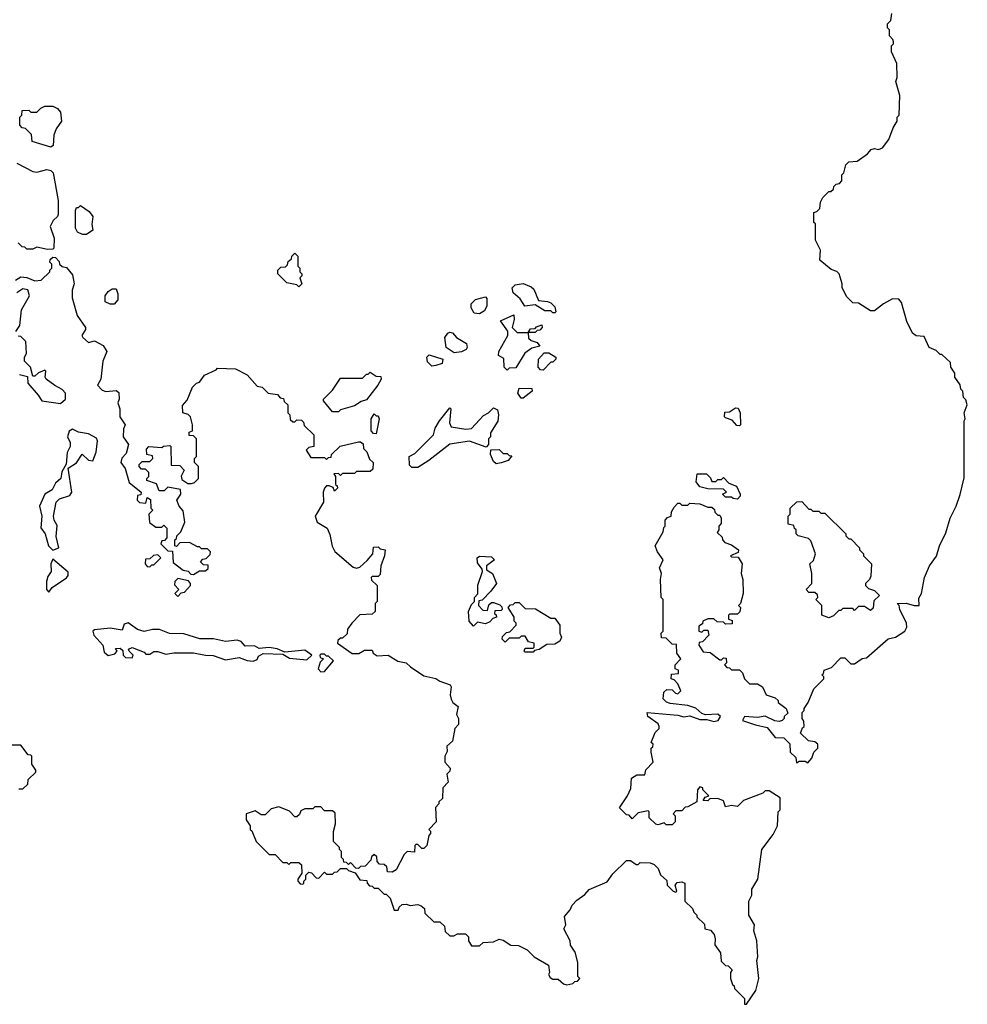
# Model space of a CAD drawing. Extents: x 1861455 to 2058065, y 200073 to 437907.
# Tile 237 of 256: x 1932039 to 1936812, y 297375 to 302336. Entities that reach past the tile are written whole.
import ezdxf

# ---------------------------------------------------------------- set-up
doc = ezdxf.new("R2010")
doc.units = 0

msp = doc.modelspace()

# ---------------------------------------------------------------- linework, layer by layer
at = {"layer": '0CON05XD'}
for points in [[(1935745, 298783.8), (1935805, 298770), (1935845, 298720), (1935888.3, 298718.3), (1935918.3, 298688.3), (1935920, 298645), (1935948.3, 298618.3), (1935951.7, 298591.7), (1935965, 298600), (1935995, 298600), (1936008.3, 298591.7), (1936030, 298615), (1936040, 298645), (1936060, 298665), (1936060, 298685), (1936045, 298697.5), (1936013, 298703), (1935971.7, 298741.7), (1935981.7, 298768.3), (1935990, 298775), (1935988.3, 298801.7), (1935980, 298815), (1935980, 298845), (1935990, 298855), (1935990, 298865), (1936010, 298895), (1936040, 298965), (1936090, 299015), (1936090, 299025), (1936080, 299035), (1936088.3, 299041.7), (1936091.7, 299058.3), (1936128.3, 299071.7), (1936175, 299120), (1936195, 299120), (1936225, 299090), (1936245, 299090), (1936283, 299117), (1936305, 299120), (1936413, 299217), (1936450, 299225), (1936497.5, 299255), (1936507.5, 299275), (1936506.7, 299295), (1936472.5, 299365), (1936470, 299385), (1936460, 299395), (1936503.9, 299396.1), (1936545, 299384), (1936570, 299385), (1936568.3, 299421.7), (1936582.5, 299445), (1936597.5, 299525), (1936622.5, 299585), (1936657, 299633), (1936672.5, 299685), (1936705, 299750), (1936726.7, 299825), (1936756.7, 299885), (1936776.4, 299943.6), (1936797, 300027), (1936797.5, 300315), (1936802.5, 300325), (1936797.5, 300355), (1936812.5, 300395), (1936805, 300420), (1936793, 300433), (1936790, 300465), (1936780, 300475), (1936777, 300497), (1936750, 300535), (1936750, 300555), (1936730, 300585), (1936728.3, 300608.3), (1936685, 300650), (1936675, 300650), (1936655, 300670), (1936620, 300685), (1936595, 300740), (1936555, 300742.5), (1936537, 300757), (1936507.5, 300815), (1936481.7, 300911.7), (1936468.3, 300928.3), (1936435, 300930), (1936390, 300905), (1936345, 300870), (1936325, 300870), (1936265, 300907.5), (1936235, 300910), (1936205, 300940), (1936182.5, 300985), (1936182.5, 301005), (1936167.5, 301055), (1936155, 301067.5), (1936127, 301077), (1936070, 301125), (1936072.5, 301175), (1936047.5, 301225), (1936047.5, 301307.5), (1936040, 301315), (1936040, 301365), (1936055, 301370), (1936070, 301385), (1936073, 301417), (1936085, 301440), (1936115, 301470), (1936125, 301470), (1936138.3, 301481.7), (1936140, 301495), (1936151.7, 301508.3), (1936168.3, 301511.7), (1936180, 301525), (1936180, 301555), (1936190, 301565), (1936200, 301605), (1936215, 301620), (1936257, 301623), (1936309.3, 301660.7), (1936328.3, 301681.7), (1936345, 301687.5), (1936365, 301682.5), (1936385, 301690), (1936417, 301733), (1936438.3, 301791.7), (1936460, 301825), (1936460, 301845), (1936470, 301855), (1936472.5, 301955), (1936452.5, 302025), (1936460, 302045), (1936457.5, 302115), (1936430, 302175), (1936430, 302205), (1936440, 302215), (1936440, 302225), (1936437, 302237), (1936420, 302255), (1936420, 302285), (1936410, 302295), (1936410, 302315), (1936427.5, 302332.5), (1936433, 302367)], [(1932195, 301693.3), (1932101.7, 301721.7), (1932098.3, 301758.3), (1932068.3, 301788.3), (1932051.7, 301791.7), (1932040, 301805), (1932040, 301845), (1932050, 301855), (1932051.7, 301878.3), (1932085, 301880), (1932095, 301870), (1932125, 301870), (1932145, 301890), (1932165, 301900), (1932205, 301900), (1932229.3, 301889.3), (1932245, 301870), (1932250, 301825), (1932223, 301787), (1932210, 301755), (1932207, 301703), (1932195, 301693.3)], [(1932025, 301612.5), (1932105, 301571.2), (1932125, 301568.8), (1932175, 301582), (1932195.7, 301575.7), (1932206.7, 301565), (1932232.5, 301425), (1932232.5, 301355), (1932230, 301345), (1932207.5, 301325), (1932192.5, 301295), (1932212.5, 301235), (1932210, 301185), (1932205, 301180), (1932178.3, 301178.3), (1932125, 301190), (1932105, 301180), (1932075, 301180), (1932065, 301190), (1932051.7, 301191.7), (1932031.7, 301211.7)], [(1932375, 301253.3), (1932355, 301253.3), (1932330, 301265), (1932320, 301285), (1932320, 301375), (1932325, 301390), (1932335, 301390), (1932345, 301400), (1932389.3, 301369.3), (1932407.5, 301345), (1932402.5, 301305), (1932407.5, 301275), (1932375, 301253.3)], [(1933445, 300990), (1933435, 301000), (1933385, 301010), (1933340, 301055), (1933340, 301075), (1933355, 301090), (1933378.3, 301091.7), (1933388.3, 301101.7), (1933391.7, 301118.3), (1933408.3, 301131.7), (1933410, 301145), (1933425, 301160), (1933440, 301145), (1933440, 301095), (1933450, 301085), (1933450, 301065), (1933460, 301055), (1933460, 301045), (1933450, 301035), (1933460, 301005), (1933445, 300990)], [(1932017, 301023), (1932045, 301040), (1932075, 301037.5), (1932115, 301020), (1932147, 301023), (1932190, 301065), (1932190, 301075), (1932200, 301085), (1932200, 301105), (1932190, 301115), (1932191.7, 301128.3), (1932205, 301140), (1932218.3, 301138.3), (1932237, 301117), (1932240, 301105), (1932253, 301093), (1932275, 301087.5), (1932305, 301050), (1932313.3, 301005), (1932303, 300973), (1932302.5, 300935), (1932328.8, 300845), (1932370, 300785), (1932370, 300775), (1932352.5, 300745), (1932357.5, 300735), (1932385, 300710), (1932415, 300717.5), (1932460, 300695), (1932477.5, 300665), (1932457.5, 300615), (1932447.5, 300525), (1932430, 300495), (1932455, 300470), (1932473, 300463), (1932525, 300467.5), (1932538.3, 300458.3), (1932540, 300425), (1932532.5, 300405), (1932542.5, 300375), (1932542.5, 300335), (1932570, 300295), (1932562.5, 300275), (1932560, 300235), (1932586.7, 300195), (1932575, 300150), (1932553, 300127), (1932547.5, 300105), (1932570, 300075), (1932590, 300005), (1932650, 299955), (1932648.3, 299941.7), (1932631.7, 299938.3), (1932630, 299915), (1932643, 299903), (1932675, 299900), (1932681.7, 299928.3), (1932698.3, 299918.3), (1932700, 299875), (1932710, 299865), (1932690, 299845), (1932693, 299803), (1932725, 299780), (1932755, 299780), (1932765, 299790), (1932780, 299775), (1932780, 299725), (1932768.3, 299711.7), (1932755, 299710), (1932750, 299695), (1932785, 299660), (1932808.3, 299658.3), (1932811.7, 299601.7), (1932863, 299563), (1932887, 299557), (1932901.7, 299541.7), (1932915, 299540), (1932945, 299560), (1932975, 299560), (1932988.3, 299571.7), (1932988.3, 299588.3), (1932965, 299590), (1932950, 299605), (1932961.7, 299618.3), (1932978.3, 299621.7), (1932998.3, 299641.7), (1933000, 299655), (1932985, 299670), (1932955, 299670), (1932945, 299680), (1932935, 299680), (1932895, 299702.5), (1932845, 299700), (1932828.3, 299681.7), (1932820, 299685), (1932820, 299715), (1932828.3, 299721.7), (1932830, 299735), (1932850, 299755), (1932870, 299805), (1932861.7, 299861.7), (1932842.5, 299885), (1932830, 299915), (1932850, 299945), (1932848.3, 299968.3), (1932785, 299980), (1932767, 299963), (1932741.7, 299961.7), (1932728.3, 299998.3), (1932680, 300015), (1932680, 300025), (1932690, 300035), (1932690, 300055), (1932671.7, 300071.7), (1932651.7, 300071.7), (1932640, 300085), (1932640, 300095), (1932655, 300110), (1932695, 300110), (1932710, 300125), (1932708.3, 300138.3), (1932680, 300145), (1932678.3, 300171.7), (1932690, 300185), (1932755, 300180), (1932763, 300187), (1932795, 300190), (1932800, 300185), (1932801.7, 300091.7), (1932845, 300090), (1932867, 300067), (1932853, 300037), (1932855, 300020), (1932885, 300000), (1932905, 300000), (1932920, 300005), (1932940, 300025), (1932940, 300085), (1932920, 300105), (1932920, 300125), (1932930, 300135), (1932930, 300225), (1932915, 300240), (1932891.7, 300241.7), (1932891.7, 300258.3), (1932910, 300265), (1932910, 300295), (1932900, 300335), (1932887, 300347), (1932860, 300355), (1932858.3, 300391.7), (1932881.7, 300418.3), (1932910, 300485), (1932930, 300505), (1932945, 300510), (1932970, 300545), (1933028.3, 300571.7), (1933035, 300580), (1933126.4, 300576.4), (1933185, 300547.5), (1933235, 300490), (1933260, 300485), (1933290, 300455), (1933337, 300447), (1933351.7, 300431.7), (1933368.3, 300428.3), (1933371.7, 300411.7), (1933390, 300395), (1933390, 300355), (1933400, 300345), (1933401.7, 300321.7), (1933415, 300310), (1933425, 300310), (1933435, 300320), (1933458.3, 300318.3), (1933468.3, 300308.3), (1933471.7, 300291.7), (1933520, 300245), (1933520, 300185), (1933495, 300180), (1933482.5, 300167.5), (1933505, 300130), (1933575, 300130), (1933585, 300120), (1933595, 300130), (1933608.3, 300131.7), (1933610, 300145), (1933653, 300187), (1933745, 300210), (1933755, 300210), (1933768.3, 300198.3), (1933770, 300175), (1933788.3, 300158.3), (1933801.7, 300121.7), (1933820, 300105), (1933818.3, 300071.7), (1933805, 300060), (1933735, 300060), (1933725, 300050), (1933665, 300050), (1933655, 300040), (1933645, 300050), (1933621.7, 300048.3), (1933630, 300035), (1933630, 299995), (1933638.3, 299988.3), (1933640, 299975), (1933625, 299960), (1933618.3, 299978.3), (1933597, 299987), (1933585, 299987.5), (1933573.6, 299976.4), (1933567.5, 299955), (1933570, 299905), (1933527.5, 299835), (1933537.5, 299805), (1933587.5, 299775), (1933601.7, 299741.7), (1933613, 299683), (1933627, 299657), (1933718.3, 299578.3), (1933735, 299572.5), (1933751.7, 299578.3), (1933789.3, 299610.7), (1933817.5, 299645), (1933821.7, 299678.3), (1933845, 299680), (1933855, 299670), (1933880, 299665), (1933876.2, 299635), (1933858.8, 299585), (1933855, 299540), (1933845, 299530), (1933815, 299530), (1933810, 299525), (1933811.7, 299511.7), (1933840, 299485), (1933840, 299405), (1933830, 299395), (1933830, 299355), (1933815, 299340), (1933753, 299337), (1933712.5, 299295)], [(1934735, 300860), (1934725, 300860), (1934715, 300870), (1934685, 300870), (1934635, 300900), (1934583, 300893), (1934559.3, 300929.3), (1934525, 300960), (1934520, 300985), (1934535, 301000), (1934575, 301007.5), (1934615, 300990), (1934628.3, 300978.3), (1934651.7, 300921.7), (1934697, 300917), (1934715, 300910), (1934735, 300890), (1934740, 300865), (1934735, 300860)], [(1932020, 300765), (1932040, 300795), (1932047.5, 300875), (1932087.5, 300945), (1932080, 300975), (1932055, 300980), (1932025, 300960)], [(1932515, 300902.5), (1932495, 300902.5), (1932470, 300915), (1932470, 300945), (1932483.6, 300966.4), (1932505, 300980), (1932525, 300980), (1932532.5, 300955), (1932532.5, 300925), (1932515, 300902.5)], [(1934355, 300853.8), (1934328.3, 300858.3), (1934313.8, 300885), (1934312.5, 300905), (1934335, 300926.7), (1934385, 300940), (1934391.7, 300931.7), (1934392.5, 300895), (1934380, 300870), (1934355, 300853.8)], [(1934495, 300570), (1934480, 300585), (1934478.3, 300628.3), (1934450, 300645), (1934452.5, 300665), (1934497.5, 300745), (1934497, 300767), (1934461.7, 300818.3), (1934528.3, 300848.3), (1934530, 300825), (1934520, 300785), (1934545, 300760), (1934600, 300760), (1934611.7, 300778.3), (1934635, 300780), (1934641.7, 300788.3), (1934668.3, 300798.3), (1934670, 300785), (1934658.3, 300771.7), (1934645, 300770), (1934635, 300760), (1934600, 300760), (1934601.7, 300731.7), (1934615, 300720), (1934645, 300710), (1934658.3, 300691.7), (1934618.3, 300681.7), (1934583.6, 300656.4), (1934538.3, 300581.7), (1934505, 300580), (1934495, 300570)], [(1934228.3, 300658.3), (1934187.5, 300685), (1934180, 300735), (1934195, 300757.5), (1934205, 300762.5), (1934218.3, 300758.3), (1934240, 300735), (1934290, 300705), (1934292.5, 300685), (1934287.5, 300675), (1934265, 300663.3), (1934228.3, 300658.3)], [(1932038.3, 300548.3), (1932078.3, 300538.3), (1932080, 300505), (1932132.5, 300445), (1932150, 300415), (1932245, 300402.5), (1932270, 300425), (1932270, 300455), (1932253, 300473), (1932215, 300492.5), (1932172.5, 300525), (1932167.5, 300535), (1932170, 300565), (1932165, 300570), (1932133, 300557), (1932115, 300540), (1932105, 300540), (1932092.5, 300585), (1932062.5, 300615), (1932062.5, 300635), (1932072.5, 300655), (1932070, 300715), (1932045, 300740), (1932031.7, 300741.7)], [(1934675, 300570), (1934661.7, 300571.7), (1934650, 300585), (1934652.5, 300625), (1934681.7, 300658.3), (1934705, 300657.5), (1934740, 300635), (1934740, 300625), (1934725, 300610), (1934715, 300610), (1934675, 300570)], [(1934115, 300590), (1934093, 300613), (1934090, 300635), (1934101.7, 300648.3), (1934170, 300625), (1934166.4, 300603.6), (1934135, 300593.3), (1934115, 300590)], [(1933645, 300360), (1933615, 300360), (1933570, 300415), (1933570, 300425), (1933615, 300470), (1933655, 300530), (1933765, 300530), (1933785, 300550), (1933795, 300550), (1933805, 300560), (1933835, 300540), (1933858.3, 300538.3), (1933860, 300525), (1933842.5, 300495), (1933785, 300420), (1933758.3, 300411.7), (1933725, 300390), (1933655, 300370), (1933645, 300360)], [(1934575, 300430), (1934565, 300430), (1934547.5, 300455), (1934555, 300480), (1934618.3, 300478.3), (1934620, 300465), (1934575, 300430)], [(1934045, 300080), (1934015, 300080), (1934001.7, 300091.7), (1934000, 300135), (1934030, 300150), (1934123.8, 300245), (1934132.3, 300277.7), (1934153.3, 300315), (1934205, 300380), (1934210, 300375), (1934203.8, 300305), (1934212.5, 300285), (1934286.4, 300273.6), (1934315, 300276.7), (1934375, 300342.5), (1934400, 300355), (1934425, 300380), (1934445, 300370), (1934450, 300345), (1934447, 300313), (1934410, 300255), (1934410, 300235), (1934400, 300225), (1934400, 300195), (1934388.3, 300181.7), (1934305, 300213.3), (1934205, 300196.7), (1934100, 300115), (1934045, 300080)], [(1935665, 300290), (1935651.7, 300291.7), (1935628.3, 300318.3), (1935595, 300330), (1935590, 300335), (1935591.7, 300358.3), (1935615, 300360), (1935645, 300380), (1935658.3, 300378.3), (1935667.5, 300355), (1935670, 300295), (1935665, 300290)], [(1933835, 300250), (1933821.7, 300251.7), (1933810, 300265), (1933810, 300325), (1933825, 300350), (1933835, 300340), (1933845, 300340), (1933850, 300325), (1933835, 300250)], [(1932205, 299663.8), (1932236.7, 299675), (1932222.7, 299732.7), (1932227.1, 299787.1), (1932212, 299815), (1932208.8, 299835), (1932222, 299905), (1932238.8, 299921.2), (1932290.5, 299939.5), (1932300.8, 299955), (1932283.3, 300076.7), (1932325, 300103.3), (1932353.6, 300146.4), (1932385, 300117.5), (1932407, 300113), (1932423.6, 300156.4), (1932430, 300215), (1932425, 300227.5), (1932385, 300250), (1932335, 300257.5), (1932305, 300272.5), (1932287.5, 300262.5), (1932280, 300235), (1932292.5, 300205), (1932292.5, 300185), (1932277.5, 300155), (1932273.3, 300096.7), (1932251.2, 300058.8), (1932246, 300025), (1932218.6, 300001.4), (1932203.1, 299966.9), (1932164.6, 299945.4), (1932139.2, 299885), (1932150, 299835), (1932145.9, 299775.9), (1932167.5, 299745), (1932184.4, 299684.4), (1932205, 299663.8)], [(1934438.3, 300098.3), (1934425, 300110), (1934410, 300145), (1934411.7, 300168.3), (1934455, 300170), (1934475, 300150), (1934495, 300150), (1934505, 300140), (1934518.3, 300138.3), (1934500, 300115), (1934465, 300103.8), (1934438.3, 300098.3)], [(1935655, 299920), (1935633, 299923), (1935625, 299930), (1935595, 299930), (1935580, 299945), (1935600, 299955), (1935585, 299970), (1935505, 299972.5), (1935465, 299982.5), (1935447, 300007), (1935451.7, 300048.3), (1935498.3, 300048.3), (1935518.3, 300028.3), (1935525, 300010), (1935545, 300010), (1935555, 300020), (1935575, 300020), (1935585, 300030), (1935611.7, 300001.7), (1935650, 299985), (1935667.5, 299945), (1935667.5, 299935), (1935655, 299920)], [(1936115, 299322.5), (1936080, 299335), (1936080, 299385), (1936050, 299415), (1936060, 299425), (1936058.3, 299438.3), (1936045, 299450), (1936015, 299450), (1936000, 299465), (1936030, 299495), (1936030, 299545), (1936020, 299595), (1936038.3, 299611.7), (1936047.5, 299645), (1936025, 299710), (1936011.7, 299721.7), (1935960, 299735), (1935950, 299745), (1935950, 299765), (1935941.7, 299771.7), (1935938.3, 299788.3), (1935910, 299795), (1935910, 299835), (1935920, 299845), (1935920, 299875), (1935953, 299907), (1935978.3, 299908.3), (1936015, 299870), (1936025, 299870), (1936035, 299860), (1936065, 299860), (1936075, 299850), (1936095, 299850), (1936200, 299745), (1936200, 299735), (1936215, 299720), (1936225, 299720), (1936270, 299675), (1936270, 299665), (1936290, 299645), (1936290, 299635), (1936330, 299595), (1936327, 299533), (1936320, 299515), (1936300, 299495), (1936300, 299485), (1936315, 299470), (1936345, 299460), (1936370, 299435), (1936341.7, 299408.3), (1936338.3, 299371.7), (1936325, 299360), (1936295, 299380), (1936265, 299380), (1936245, 299360), (1936235, 299370), (1936185, 299370), (1936175, 299360), (1936165, 299360), (1936138.3, 299331.7), (1936115, 299322.5)], [(1933712.5, 299295), (1933690, 299265), (1933688.3, 299241.7), (1933665, 299220), (1933655, 299220), (1933641.7, 299208.3), (1933640, 299195), (1933713, 299143), (1933747, 299143), (1933775, 299160), (1933815, 299160), (1933820, 299145), (1933840.3, 299130.3), (1933895, 299134), (1933943.5, 299103.5), (1933986.2, 299095), (1934006.7, 299075), (1934075, 299030), (1934135, 299016.7), (1934155, 299003.3), (1934207.5, 298985), (1934212.5, 298975), (1934207.5, 298935), (1934213, 298913), (1934220, 298895), (1934247.5, 298875), (1934240, 298835), (1934250, 298815), (1934250, 298785), (1934230, 298765), (1934218.3, 298701.7), (1934190, 298675), (1934191.7, 298648.3), (1934180, 298625), (1934180, 298595), (1934207.5, 298565), (1934205, 298550), (1934190, 298535), (1934197.5, 298495), (1934170, 298465), (1934168.3, 298411.7), (1934150, 298395), (1934150, 298385), (1934133, 298367), (1934137.5, 298295), (1934100, 298255), (1934107.5, 298247.5), (1934107.5, 298235), (1934100, 298225), (1934090, 298175), (1934075, 298160), (1934065, 298160), (1934045, 298180), (1934035, 298180), (1934030, 298175), (1934028.3, 298141.7), (1933990, 298145), (1933975, 298130), (1933935, 298052.5), (1933915, 298040), (1933891.7, 298041.7), (1933888.3, 298068.3), (1933875, 298080), (1933851.7, 298081.7), (1933840, 298095), (1933838.3, 298118.3), (1933825, 298130), (1933811.7, 298118.3), (1933808.3, 298101.7), (1933778.3, 298071.7), (1933755, 298070), (1933745, 298060), (1933731.7, 298061.7), (1933705, 298090), (1933695, 298080), (1933685, 298090), (1933671.7, 298091.7), (1933670, 298105), (1933660, 298115), (1933660, 298145), (1933650, 298155), (1933650, 298165), (1933620, 298195), (1933620, 298245), (1933630, 298285), (1933628.3, 298338.3), (1933615, 298350), (1933575, 298350), (1933555, 298370), (1933525, 298370), (1933515, 298360), (1933475, 298360), (1933455, 298350), (1933448.3, 298331.7), (1933435, 298320), (1933425, 298320), (1933398.3, 298348.3), (1933345, 298370), (1933305, 298360), (1933275, 298330), (1933255, 298330), (1933225, 298350), (1933180, 298335), (1933180, 298305), (1933200, 298275), (1933200, 298255), (1933208.3, 298248.3), (1933230, 298195), (1933295, 298130), (1933325, 298130), (1933365, 298090), (1933385, 298090), (1933395, 298080), (1933405, 298090), (1933445, 298090), (1933458.3, 298078.3), (1933460, 298035), (1933440, 298005), (1933440, 297995), (1933451.7, 297981.7), (1933465, 297980), (1933470, 297985), (1933470, 297995), (1933480, 298005), (1933480, 298025), (1933495, 298040), (1933508.3, 298038.3), (1933531.7, 298011.7), (1933545, 298010), (1933575, 298040), (1933585, 298030), (1933615, 298030), (1933625, 298040), (1933638.3, 298041.7), (1933655, 298060), (1933685, 298060), (1933695, 298050), (1933728.3, 298038.3), (1933751.7, 298001.7), (1933788.3, 297998.3), (1933790, 297985), (1933801.7, 297971.7), (1933815, 297970), (1933825, 297960), (1933845, 297960), (1933875, 297930), (1933885, 297930), (1933905, 297910), (1933925, 297850), (1933945, 297850), (1933950, 297865), (1933965, 297877.5), (1933985, 297880), (1934005, 297872.5), (1934045, 297877.5), (1934061.7, 297871.7), (1934078.3, 297858.3), (1934080, 297835), (1934125, 297790), (1934155, 297790), (1934178.3, 297768.3), (1934181.7, 297741.7), (1934205, 297720), (1934225, 297720), (1934245, 297730), (1934285, 297730), (1934300, 297715), (1934300, 297695), (1934315, 297670), (1934355, 297670), (1934373, 297687), (1934425, 297690), (1934455, 297702.5), (1934475, 297697.5), (1934513, 297673), (1934551.7, 297671.7), (1934595, 297650), (1934630, 297615), (1934703, 297573), (1934707.5, 297535), (1934702.5, 297525), (1934710.7, 297510.7), (1934725, 297502.5), (1934751.7, 297501.7), (1934778.3, 297478.3), (1934795, 297472.5), (1934825, 297480), (1934835, 297490), (1934848.3, 297491.7), (1934860, 297505), (1934850, 297515), (1934850, 297585), (1934837, 297637), (1934813, 297673), (1934812.5, 297695), (1934780, 297755), (1934790, 297775), (1934783, 297817), (1934811.7, 297851.7), (1934822.5, 297875), (1934845, 297900), (1934885, 297927.5), (1934907, 297953), (1934998.3, 297991.7), (1935027, 298033), (1935095, 298100), (1935115, 298100), (1935145, 298080), (1935155, 298080), (1935165, 298090), (1935215, 298087.5), (1935235, 298080), (1935255, 298060), (1935267, 298027), (1935298.3, 297998.3), (1935300, 297975), (1935330, 297945), (1935345, 297940), (1935350, 297945), (1935340, 297975), (1935351.7, 297988.3), (1935375, 297992.5), (1935390, 297985), (1935390, 297895), (1935428.3, 297858.3), (1935435, 297840), (1935450, 297825), (1935450, 297815), (1935488.3, 297778.3), (1935490, 297755), (1935518.3, 297748.3), (1935537, 297727), (1935542.5, 297705), (1935540, 297675), (1935570, 297635), (1935573, 297593), (1935595, 297570), (1935608.3, 297568.3), (1935628.3, 297548.3), (1935620, 297535), (1935620, 297505), (1935630, 297475), (1935638.3, 297468.3), (1935640, 297455), (1935690, 297405), (1935690, 297375), (1935700, 297375), (1935747.5, 297445), (1935762.5, 297505), (1935752.5, 297595), (1935757.5, 297615), (1935752.5, 297695), (1935736.7, 297745), (1935740, 297775), (1935712.5, 297825), (1935712.5, 297895), (1935727.5, 297925), (1935727.5, 297955), (1935756.7, 298005), (1935777.5, 298155), (1935835, 298230), (1935856.4, 298273.6), (1935860, 298345), (1935870, 298355), (1935870, 298415), (1935815, 298450), (1935795, 298450), (1935781.7, 298438.3), (1935685, 298402.5), (1935655, 298372.5), (1935625, 298377.5), (1935595, 298370), (1935585, 298400), (1935555, 298412.5), (1935515, 298410), (1935505, 298400), (1935481.7, 298401.7), (1935491.7, 298418.3), (1935510, 298425), (1935480, 298455), (1935480, 298465), (1935465, 298470), (1935452.5, 298455), (1935450, 298395), (1935405, 298370), (1935391.7, 298368.3), (1935375, 298350), (1935345, 298350), (1935330, 298335), (1935340, 298325), (1935340, 298295), (1935325, 298280), (1935295, 298280), (1935285, 298290), (1935255, 298280), (1935243, 298283), (1935210, 298315), (1935210, 298345), (1935205, 298350), (1935155, 298340), (1935125, 298310), (1935108.3, 298328.3), (1935095, 298330), (1935060, 298365), (1935100, 298425), (1935117, 298463), (1935120, 298515), (1935148.3, 298531.7), (1935188.3, 298531.7), (1935193, 298557), (1935230, 298595), (1935220, 298645), (1935220, 298665), (1935228.3, 298671.7), (1935230, 298685), (1935220, 298695), (1935240, 298745), (1935260, 298765), (1935260, 298775), (1935255, 298787.5), (1935202.5, 298825), (1935200, 298845), (1935355, 298831.2), (1935385, 298823.8), (1935415, 298828.8), (1935465, 298810), (1935500.7, 298810.7), (1935535, 298800), (1935557.5, 298805), (1935570, 298825), (1935555, 298836.7), (1935493.6, 298833.6), (1935475, 298840), (1935445, 298866.7), (1935405, 298880), (1935315, 298890), (1935297, 298897), (1935280, 298915), (1935283, 298947), (1935298.3, 298961.7), (1935325, 298960), (1935343, 298943), (1935355, 298940), (1935370, 298955), (1935355, 298990), (1935335, 299010), (1935320, 299015), (1935321.7, 299038.3), (1935358.3, 299041.7), (1935358.3, 299058.3), (1935340, 299065), (1935340, 299085), (1935370, 299115), (1935350, 299145), (1935348.3, 299188.3), (1935325, 299190), (1935295, 299220), (1935271.7, 299221.7), (1935270, 299245), (1935275, 299250), (1935280, 299255), (1935280, 299415), (1935270, 299425), (1935267.5, 299515), (1935272.5, 299545), (1935262.5, 299575), (1935280, 299615), (1935252.5, 299655), (1935240, 299685), (1935280, 299755), (1935283, 299777), (1935290, 299785), (1935290, 299815), (1935301.7, 299828.3), (1935320, 299835), (1935323, 299857), (1935335, 299880), (1935355, 299900), (1935365, 299900), (1935375, 299890), (1935405, 299890), (1935415, 299900), (1935465, 299897.5), (1935505, 299880), (1935525, 299880), (1935538.3, 299868.3), (1935540, 299855), (1935555, 299840), (1935565, 299840), (1935572.5, 299825), (1935571.7, 299798.3), (1935560, 299785), (1935560, 299765), (1935551.7, 299751.7), (1935578.3, 299728.3), (1935580, 299715), (1935591.7, 299701.7), (1935625, 299690), (1935660, 299665), (1935658.3, 299651.7), (1935620, 299635), (1935625, 299630), (1935658.3, 299628.3), (1935677.5, 299595), (1935673.3, 299545), (1935681.2, 299515), (1935683.3, 299445), (1935670, 299395), (1935660, 299385), (1935670, 299375), (1935667, 299353), (1935655, 299340), (1935615, 299340), (1935610, 299335), (1935610, 299315), (1935628.3, 299308.3), (1935628.3, 299291.7), (1935595, 299290), (1935585, 299300), (1935553, 299303), (1935535, 299317.5), (1935505, 299317.5), (1935480, 299305), (1935478.3, 299291.7), (1935460, 299280), (1935460, 299255), (1935475, 299250), (1935485, 299260), (1935505, 299260), (1935510, 299235), (1935478.3, 299201.7), (1935461.7, 299198.3), (1935460, 299185), (1935481.7, 299151.7), (1935517, 299147), (1935565, 299110), (1935575, 299110), (1935585, 299120), (1935598.3, 299118.3), (1935600, 299095), (1935590, 299085), (1935601.7, 299071.7), (1935615, 299070), (1935625, 299060), (1935665, 299060), (1935680, 299045), (1935690, 299015), (1935715, 298990), (1935755, 298990), (1935780, 298975), (1935800, 298935), (1935845, 298920), (1935860, 298905), (1935860, 298895), (1935900, 298865), (1935908.3, 298841.7), (1935890, 298825), (1935890, 298815), (1935880, 298805), (1935865, 298800), (1935843, 298803), (1935795, 298827.5), (1935755, 298820), (1935690, 298825), (1935680, 298805), (1935745, 298783.8)], [(1932185, 299452.5), (1932202.5, 299475), (1932275, 299523.8), (1932283.3, 299535), (1932282.5, 299552.5), (1932205, 299617.5), (1932196.2, 299595), (1932196.7, 299555), (1932179.7, 299530.3), (1932174, 299505), (1932173.3, 299465), (1932185, 299452.5)], [(1932695, 299580), (1932705, 299590), (1932715, 299590), (1932750, 299625), (1932735, 299640), (1932713, 299637), (1932695, 299620), (1932671.7, 299618.3), (1932670, 299595), (1932681.7, 299581.7), (1932695, 299580)], [(1934325, 299280), (1934302.5, 299305), (1934300, 299355), (1934315, 299390), (1934330, 299405), (1934330, 299425), (1934347.5, 299442.5), (1934347, 299487), (1934370, 299555), (1934368.3, 299568.3), (1934345, 299600), (1934343.3, 299625), (1934355, 299632.5), (1934415, 299630), (1934430, 299615), (1934390, 299585), (1934390, 299565), (1934420, 299545), (1934440, 299495), (1934413, 299457), (1934368.3, 299411.7), (1934351.7, 299408.3), (1934350, 299385), (1934371.7, 299361.7), (1934395, 299360), (1934401.7, 299388.3), (1934415, 299400), (1934425, 299400), (1934458.3, 299388.3), (1934468.3, 299378.3), (1934470, 299365), (1934465, 299360), (1934431.7, 299358.3), (1934430, 299345), (1934438.3, 299338.3), (1934440, 299325), (1934421.7, 299318.3), (1934407, 299303), (1934385, 299292.5), (1934345, 299300), (1934325, 299280)], [(1932835, 299430), (1932851.7, 299448.3), (1932868.3, 299451.7), (1932900, 299485), (1932900, 299495), (1932888.3, 299508.3), (1932835, 299520), (1932820, 299505), (1932818.3, 299488.3), (1932840, 299465), (1932820, 299445), (1932835, 299430)], [(1934625, 299150), (1934585, 299150), (1934580, 299155), (1934585, 299170), (1934625, 299170), (1934630, 299175), (1934630, 299195), (1934601.7, 299201.7), (1934585, 299230), (1934565, 299230), (1934555, 299220), (1934505, 299220), (1934485, 299200), (1934470, 299215), (1934471.7, 299228.3), (1934491.7, 299248.3), (1934508.3, 299251.7), (1934540, 299285), (1934540, 299295), (1934530, 299305), (1934530, 299325), (1934500, 299375), (1934511.7, 299388.3), (1934525, 299390), (1934535, 299400), (1934555, 299400), (1934585, 299370), (1934637, 299367), (1934715, 299320), (1934735, 299320), (1934760, 299285), (1934760, 299245), (1934767.5, 299225), (1934760, 299205), (1934735, 299190), (1934695, 299187.5), (1934655, 299162.5), (1934631.7, 299158.3), (1934625, 299150)], [(1933215, 299103.8), (1933235, 299112.5), (1933241.2, 299128.8), (1933265, 299142.5), (1933365, 299140), (1933398.3, 299118.3), (1933485, 299110), (1933510, 299135), (1933475, 299160), (1933375, 299150), (1933335, 299166.7), (1933295, 299172.5), (1933245, 299167.5), (1933221.7, 299181.7), (1933175, 299180), (1933155, 299202.5), (1933135, 299210), (1933075, 299202.5), (1933015, 299216.7), (1932947, 299217), (1932865, 299242.5), (1932793.6, 299243.6), (1932743, 299263), (1932707, 299263), (1932665, 299253.3), (1932633, 299263), (1932585, 299297.5), (1932565, 299290), (1932555, 299260), (1932495, 299270), (1932415, 299262.5), (1932407.5, 299255), (1932412.5, 299235), (1932457.5, 299185), (1932465, 299150), (1932485, 299132.5), (1932518.3, 299141.7), (1932530, 299155), (1932521.7, 299168.3), (1932545, 299170), (1932558.3, 299158.3), (1932560, 299135), (1932571.7, 299121.7), (1932605, 299120), (1932610, 299135), (1932590, 299155), (1932587.5, 299165), (1932605, 299172.5), (1932665, 299150), (1932675, 299140), (1932695, 299140), (1932715, 299152.5), (1932735, 299152.5), (1932775, 299138.8), (1932815.9, 299145.9), (1932915, 299146), (1932974.1, 299134.1), (1933013, 299133), (1933075, 299110), (1933145, 299122.5), (1933185, 299106.7), (1933215, 299103.8)], [(1933555, 299050), (1933575, 299052.5), (1933620, 299105), (1933595, 299130), (1933585, 299130), (1933575, 299140), (1933555, 299140), (1933550, 299135), (1933551.7, 299121.7), (1933570, 299115), (1933551.7, 299098.3), (1933542.5, 299065), (1933555, 299050)], [(1932035, 298460), (1932055, 298460), (1932080, 298485), (1932081.7, 298508.3), (1932120, 298545), (1932120, 298555), (1932100, 298585), (1932100, 298625), (1932095, 298630), (1932081.7, 298631.7), (1932045, 298680), (1931965, 298680)]]:
    msp.add_lwpolyline(points, dxfattribs=at)

doc.saveas('drawing.dxf')
